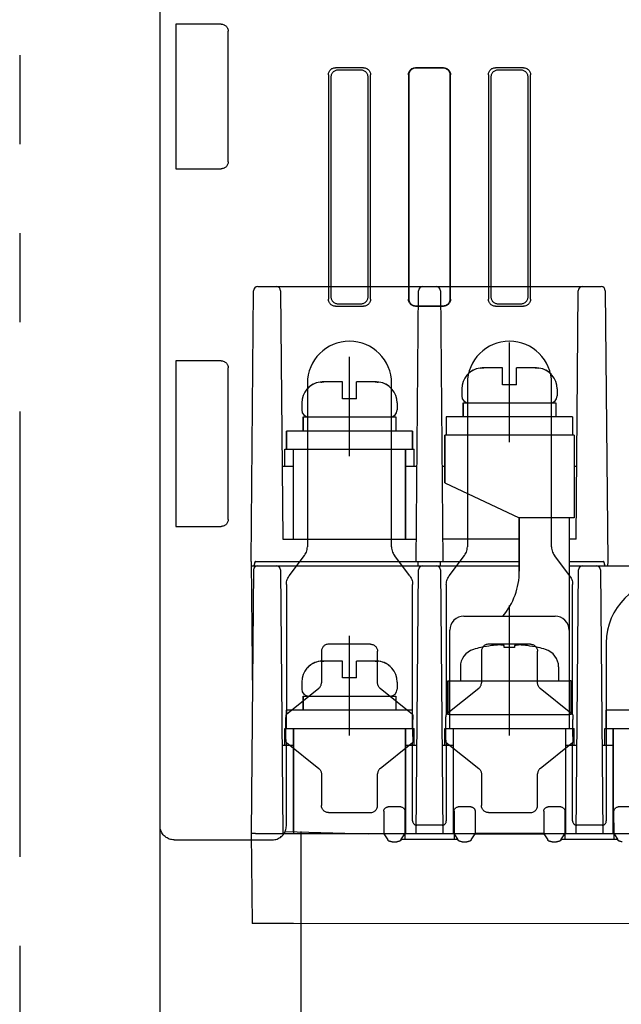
# Model space of a CAD drawing. Header units: millimetres. Extents: x 35 to 807, y -209 to 637.
# Tile 2 of 41: x 294 to 337, y -156 to -86. Entities that reach past the tile are written whole.
import ezdxf

# ---------------------------------------------------------------- set-up
doc = ezdxf.new("R2010")
doc.units = ezdxf.units.MM
doc.linetypes.add('PHANTOMX2', pattern=[127, 63.5, -12.7, 12.7, -12.7, 12.7, -12.7])
for name, color, linetype in [('10', 3, 'CONTINUOUS'), ('17', 6, 'CONTINUOUS'), ('18', 1, 'PHANTOMX2')]:
    doc.layers.add(name, color=color, linetype=linetype)

msp = doc.modelspace()

# ---------------------------------------------------------------- linework, layer by layer
at = {"layer": '10'}
for p, q in [((304.015, -168.583), (304.015, -60.926)), ((305.13, -86.321), (305.13, -96.632)), ((308.37, -86.321), (305.13, -86.321)), ((308.87, -96.133), (308.87, -86.82)), ((318.517, -89.426), (316.513, -89.426)), ((318.342, -89.601), (316.688, -89.601)), ((324.217, -89.426), (322.213, -89.426)), ((324.19, -89.453), (322.239, -89.453)), ((329.917, -89.426), (327.913, -89.426)), ((329.742, -89.601), (328.088, -89.601)), ((316.015, -89.925), (316.015, -105.928)), ((316.19, -90.1), (316.19, -105.753)), ((318.84, -105.753), (318.84, -90.1)), ((319.015, -105.928), (319.015, -89.925)), ((321.715, -89.925), (321.715, -105.928)), ((321.741, -89.951), (321.741, -105.902)), ((324.689, -105.902), (324.689, -89.951)), ((324.715, -105.928), (324.715, -89.925)), ((327.415, -89.925), (327.415, -105.928)), ((327.59, -90.1), (327.59, -105.753)), ((330.24, -105.753), (330.24, -90.1)), ((330.415, -105.928), (330.415, -89.925)), ((305.13, -96.632), (308.37, -96.632)), ((316.513, -106.426), (318.517, -106.426)), ((316.688, -106.251), (318.342, -106.251)), ((322.213, -106.426), (324.217, -106.426)), ((322.239, -106.4), (324.19, -106.4)), ((327.913, -106.426), (329.917, -106.426)), ((328.088, -106.251), (329.742, -106.251)), ((305.13, -110.321), (305.13, -122.132)), ((308.37, -110.321), (305.13, -110.321)), ((308.87, -121.633), (308.87, -110.82)), ((314.515, -111.926), (314.515, -123.593)), ((320.515, -123.593), (320.515, -111.926)), ((325.915, -111.926), (325.915, -123.593)), ((331.915, -123.593), (331.915, -111.926)), ((305.13, -122.132), (308.37, -122.132)), ((313.215, -125.66), (314.315, -124.193)), ((321.815, -125.66), (320.715, -124.193)), ((324.615, -125.66), (325.715, -124.193)), ((333.215, -125.66), (332.115, -124.193)), ((313.015, -126.26), (313.015, -135.526)), ((322.015, -135.526), (322.015, -126.26)), ((324.415, -126.26), (324.415, -135.526)), ((333.415, -135.526), (333.415, -126.26)), ((319.015, -130.526), (316.014, -130.526)), ((330.415, -130.526), (327.414, -130.526)), ((335.815, -130.426), (335.815, -143.126)), ((315.515, -131.026), (315.515, -133.286)), ((319.515, -133.286), (319.515, -131.026)), ((326.915, -131.026), (326.915, -133.286)), ((330.915, -133.286), (330.915, -131.026)), ((315.327, -133.676), (313.015, -135.526)), ((322.015, -135.526), (319.702, -133.676)), ((326.727, -133.676), (324.415, -135.526)), ((333.415, -135.526), (331.102, -133.676)), ((312.989, -137.158), (312.989, -135.946)), ((313.015, -135.526), (313.003, -135.55)), ((322.015, -135.526), (322.026, -135.55)), ((322.041, -137.107), (322.041, -135.895)), ((324.389, -137.158), (324.389, -135.946)), ((324.415, -135.526), (324.403, -135.55)), ((333.415, -135.526), (333.426, -135.55)), ((333.441, -137.107), (333.441, -135.895)), ((313.015, -137.526), (313.003, -137.503)), ((313.015, -143.475), (313.015, -137.526)), ((313.015, -137.526), (315.327, -139.377)), ((319.702, -139.377), (322.015, -137.526)), ((322.015, -137.526), (322.026, -137.503)), ((322.015, -143.126), (322.015, -137.526)), ((324.415, -137.526), (324.403, -137.503)), ((324.415, -137.526), (324.415, -143.126)), ((324.415, -137.526), (326.727, -139.377)), ((331.102, -139.377), (333.415, -137.526)), ((333.415, -137.526), (333.426, -137.503)), ((333.415, -143.126), (333.415, -137.526)), ((315.515, -139.766), (315.515, -142.027)), ((319.515, -142.027), (319.515, -139.766)), ((326.915, -139.766), (326.915, -142.027)), ((330.915, -142.027), (330.915, -139.766)), ((319.964, -142.425), (319.965, -144.055)), ((321.166, -142.125), (320.263, -142.125)), ((321.466, -142.425), (321.465, -144.055)), ((324.964, -142.425), (324.965, -144.055)), ((326.166, -142.125), (325.263, -142.125)), ((326.466, -142.425), (326.465, -144.055)), ((331.364, -142.425), (331.365, -144.055)), ((332.566, -142.125), (331.663, -142.125)), ((332.866, -142.425), (332.865, -144.055)), ((336.365, -144.055), (336.364, -142.425)), ((337.566, -142.125), (336.663, -142.125)), ((316.014, -142.526), (319.015, -142.526)), ((327.414, -142.526), (330.415, -142.526)), ((312.931, -143.873), (318.861, -144.05)), ((314.065, -160.626), (314.065, -143.871)), ((322.265, -144.026), (322.27, -143.423)), ((324.115, -143.426), (322.315, -143.426)), ((324.16, -143.423), (324.165, -144.026)), ((333.665, -144.026), (333.67, -143.423)), ((335.515, -143.426), (333.715, -143.426)), ((335.56, -143.423), (335.565, -144.026)), ((305.015, -144.474), (312.016, -144.474)), ((318.069, -144.026), (319.965, -144.026)), ((319.365, -144.026), (319.365, -144.055)), ((319.965, -144.055), (320.246, -144.477)), ((321.184, -144.477), (321.465, -144.055)), ((321.225, -144.414), (325.204, -144.414)), ((321.465, -144.055), (321.458, -144.414)), ((321.465, -144.026), (324.965, -144.026)), ((324.965, -144.055), (324.971, -144.414)), ((324.965, -144.055), (325.246, -144.477)), ((326.184, -144.477), (326.465, -144.055)), ((331.365, -144.026), (326.465, -144.026)), ((326.465, -144.055), (331.365, -144.055)), ((331.365, -144.055), (331.646, -144.477)), ((332.584, -144.477), (332.865, -144.055)), ((332.625, -144.414), (336.604, -144.414)), ((332.865, -144.055), (332.858, -144.414)), ((332.865, -144.026), (336.365, -144.026)), ((336.371, -144.414), (336.365, -144.055)), ((336.365, -144.055), (336.646, -144.477)), ((320.551, -144.609), (320.878, -144.609)), ((325.551, -144.609), (325.878, -144.609)), ((331.951, -144.609), (332.278, -144.609))]:
    msp.add_line(p, q, dxfattribs=at)
for points in [[(308.37, -86.321), (308.423, -86.324), (308.474, -86.332), (308.525, -86.345), (308.574, -86.364), (308.62, -86.388), (308.664, -86.416), (308.705, -86.449), (308.741, -86.486), (308.774, -86.527), (308.803, -86.57), (308.826, -86.617), (308.845, -86.666), (308.859, -86.716), (308.867, -86.768), (308.87, -86.82)], [(316.015, -89.925), (316.018, -89.872), (316.026, -89.821), (316.039, -89.77), (316.058, -89.721), (316.082, -89.675), (316.11, -89.631), (316.143, -89.591), (316.179, -89.554), (316.22, -89.521), (316.263, -89.493), (316.31, -89.47), (316.358, -89.451), (316.409, -89.437), (316.461, -89.429), (316.513, -89.426)], [(316.688, -89.601), (316.636, -89.604), (316.584, -89.612), (316.533, -89.626), (316.485, -89.645), (316.438, -89.668), (316.395, -89.696), (316.354, -89.729), (316.318, -89.766), (316.285, -89.806), (316.256, -89.85), (316.233, -89.896), (316.214, -89.945), (316.201, -89.996), (316.193, -90.047), (316.19, -90.1)], [(318.84, -90.1), (318.837, -90.047), (318.829, -89.996), (318.815, -89.945), (318.797, -89.896), (318.773, -89.85), (318.745, -89.806), (318.712, -89.766), (318.675, -89.729), (318.635, -89.696), (318.591, -89.668), (318.545, -89.645), (318.496, -89.626), (318.446, -89.612), (318.394, -89.604), (318.342, -89.601)], [(318.517, -89.426), (318.569, -89.429), (318.621, -89.437), (318.671, -89.451), (318.72, -89.47), (318.766, -89.493), (318.81, -89.521), (318.85, -89.554), (318.887, -89.591), (318.92, -89.631), (318.948, -89.675), (318.972, -89.721), (318.99, -89.77), (319.004, -89.821), (319.012, -89.872), (319.015, -89.925)], [(321.715, -89.925), (321.718, -89.872), (321.726, -89.821), (321.739, -89.77), (321.758, -89.721), (321.782, -89.675), (321.81, -89.631), (321.843, -89.591), (321.879, -89.554), (321.92, -89.521), (321.963, -89.493), (322.01, -89.47), (322.058, -89.451), (322.109, -89.437), (322.161, -89.429), (322.213, -89.426)], [(322.239, -89.453), (322.187, -89.455), (322.135, -89.464), (322.085, -89.477), (322.036, -89.496), (321.99, -89.519), (321.946, -89.548), (321.906, -89.58), (321.869, -89.617), (321.836, -89.658), (321.808, -89.701), (321.784, -89.748), (321.765, -89.796), (321.752, -89.847), (321.744, -89.898), (321.741, -89.951)], [(324.689, -89.951), (324.686, -89.898), (324.678, -89.847), (324.664, -89.796), (324.645, -89.748), (324.622, -89.701), (324.594, -89.658), (324.561, -89.617), (324.524, -89.58), (324.484, -89.548), (324.44, -89.519), (324.394, -89.496), (324.345, -89.477), (324.294, -89.464), (324.243, -89.455), (324.19, -89.453)], [(324.217, -89.426), (324.269, -89.429), (324.321, -89.437), (324.371, -89.451), (324.42, -89.47), (324.466, -89.493), (324.51, -89.521), (324.55, -89.554), (324.587, -89.591), (324.62, -89.631), (324.648, -89.675), (324.672, -89.721), (324.69, -89.77), (324.704, -89.821), (324.712, -89.872), (324.715, -89.925)], [(327.415, -89.925), (327.418, -89.872), (327.426, -89.821), (327.439, -89.77), (327.458, -89.721), (327.482, -89.675), (327.51, -89.631), (327.543, -89.591), (327.579, -89.554), (327.62, -89.521), (327.663, -89.493), (327.71, -89.47), (327.758, -89.451), (327.809, -89.437), (327.861, -89.429), (327.913, -89.426)], [(328.088, -89.601), (328.036, -89.604), (327.984, -89.612), (327.933, -89.626), (327.885, -89.645), (327.838, -89.668), (327.795, -89.696), (327.754, -89.729), (327.718, -89.766), (327.685, -89.806), (327.656, -89.85), (327.633, -89.896), (327.614, -89.945), (327.601, -89.996), (327.593, -90.047), (327.59, -90.1)], [(330.24, -90.1), (330.237, -90.047), (330.229, -89.996), (330.215, -89.945), (330.197, -89.896), (330.173, -89.85), (330.145, -89.806), (330.112, -89.766), (330.075, -89.729), (330.035, -89.696), (329.991, -89.668), (329.945, -89.645), (329.896, -89.626), (329.846, -89.612), (329.794, -89.604), (329.742, -89.601)], [(329.917, -89.426), (329.969, -89.429), (330.021, -89.437), (330.071, -89.451), (330.12, -89.47), (330.166, -89.493), (330.21, -89.521), (330.25, -89.554), (330.287, -89.591), (330.32, -89.631), (330.348, -89.675), (330.372, -89.721), (330.39, -89.77), (330.404, -89.821), (330.412, -89.872), (330.415, -89.925)], [(308.87, -96.133), (308.867, -96.185), (308.859, -96.237), (308.845, -96.287), (308.826, -96.336), (308.803, -96.383), (308.774, -96.426), (308.741, -96.467), (308.705, -96.504), (308.664, -96.537), (308.62, -96.565), (308.574, -96.589), (308.525, -96.608), (308.474, -96.621), (308.423, -96.629), (308.37, -96.632)], [(316.513, -106.426), (316.461, -106.424), (316.409, -106.416), (316.358, -106.402), (316.31, -106.383), (316.263, -106.36), (316.22, -106.331), (316.179, -106.299), (316.143, -106.262), (316.11, -106.222), (316.082, -106.178), (316.058, -106.131), (316.039, -106.083), (316.026, -106.032), (316.018, -105.981), (316.015, -105.928)], [(316.19, -105.753), (316.193, -105.806), (316.201, -105.857), (316.214, -105.908), (316.233, -105.956), (316.256, -106.003), (316.285, -106.047), (316.318, -106.087), (316.354, -106.124), (316.395, -106.156), (316.438, -106.185), (316.485, -106.208), (316.533, -106.227), (316.584, -106.241), (316.636, -106.249), (316.688, -106.251)], [(318.342, -106.251), (318.394, -106.249), (318.446, -106.241), (318.496, -106.227), (318.545, -106.208), (318.591, -106.185), (318.635, -106.156), (318.675, -106.124), (318.712, -106.087), (318.745, -106.047), (318.773, -106.003), (318.797, -105.956), (318.815, -105.908), (318.829, -105.857), (318.837, -105.806), (318.84, -105.753)], [(319.015, -105.928), (319.012, -105.981), (319.004, -106.032), (318.99, -106.083), (318.972, -106.131), (318.948, -106.178), (318.92, -106.222), (318.887, -106.262), (318.85, -106.299), (318.81, -106.331), (318.766, -106.36), (318.72, -106.383), (318.671, -106.402), (318.621, -106.416), (318.569, -106.424), (318.517, -106.426)], [(322.213, -106.426), (322.161, -106.424), (322.109, -106.416), (322.058, -106.402), (322.01, -106.383), (321.963, -106.36), (321.92, -106.331), (321.879, -106.299), (321.843, -106.262), (321.81, -106.222), (321.782, -106.178), (321.758, -106.131), (321.739, -106.083), (321.726, -106.032), (321.718, -105.981), (321.715, -105.928)], [(321.741, -105.902), (321.744, -105.954), (321.752, -106.006), (321.765, -106.057), (321.784, -106.105), (321.808, -106.152), (321.836, -106.195), (321.869, -106.236), (321.906, -106.272), (321.946, -106.305), (321.99, -106.333), (322.036, -106.357), (322.085, -106.376), (322.135, -106.389), (322.187, -106.397), (322.239, -106.4)], [(324.19, -106.4), (324.243, -106.397), (324.294, -106.389), (324.345, -106.376), (324.394, -106.357), (324.44, -106.333), (324.484, -106.305), (324.524, -106.272), (324.561, -106.236), (324.594, -106.195), (324.622, -106.152), (324.645, -106.105), (324.664, -106.057), (324.678, -106.006), (324.686, -105.954), (324.689, -105.902)], [(324.715, -105.928), (324.712, -105.981), (324.704, -106.032), (324.69, -106.083), (324.672, -106.131), (324.648, -106.178), (324.62, -106.222), (324.587, -106.262), (324.55, -106.299), (324.51, -106.331), (324.466, -106.36), (324.42, -106.383), (324.371, -106.402), (324.321, -106.416), (324.269, -106.424), (324.217, -106.426)], [(327.913, -106.426), (327.861, -106.424), (327.809, -106.416), (327.758, -106.402), (327.71, -106.383), (327.663, -106.36), (327.62, -106.331), (327.579, -106.299), (327.543, -106.262), (327.51, -106.222), (327.482, -106.178), (327.458, -106.131), (327.439, -106.083), (327.426, -106.032), (327.418, -105.981), (327.415, -105.928)], [(327.59, -105.753), (327.593, -105.806), (327.601, -105.857), (327.614, -105.908), (327.633, -105.956), (327.656, -106.003), (327.685, -106.047), (327.718, -106.087), (327.754, -106.124), (327.795, -106.156), (327.838, -106.185), (327.885, -106.208), (327.933, -106.227), (327.984, -106.241), (328.036, -106.249), (328.088, -106.251)], [(329.742, -106.251), (329.794, -106.249), (329.846, -106.241), (329.896, -106.227), (329.945, -106.208), (329.991, -106.185), (330.035, -106.156), (330.075, -106.124), (330.112, -106.087), (330.145, -106.047), (330.173, -106.003), (330.197, -105.956), (330.215, -105.908), (330.229, -105.857), (330.237, -105.806), (330.24, -105.753)], [(330.415, -105.928), (330.412, -105.981), (330.404, -106.032), (330.39, -106.083), (330.372, -106.131), (330.348, -106.178), (330.32, -106.222), (330.287, -106.262), (330.25, -106.299), (330.21, -106.331), (330.166, -106.36), (330.12, -106.383), (330.071, -106.402), (330.021, -106.416), (329.969, -106.424), (329.917, -106.426)], [(308.37, -110.321), (308.423, -110.324), (308.474, -110.332), (308.525, -110.345), (308.574, -110.364), (308.62, -110.388), (308.664, -110.416), (308.705, -110.449), (308.741, -110.486), (308.774, -110.527), (308.803, -110.57), (308.826, -110.617), (308.845, -110.666), (308.859, -110.716), (308.867, -110.768), (308.87, -110.82)], [(308.87, -121.633), (308.867, -121.685), (308.859, -121.737), (308.845, -121.787), (308.826, -121.836), (308.803, -121.883), (308.774, -121.926), (308.741, -121.967), (308.705, -122.004), (308.664, -122.037), (308.62, -122.065), (308.574, -122.089), (308.525, -122.108), (308.474, -122.121), (308.423, -122.129), (308.37, -122.132)], [(314.315, -124.193), (314.367, -124.117), (314.411, -124.037), (314.448, -123.953), (314.477, -123.865), (314.498, -123.776), (314.511, -123.685), (314.515, -123.594)], [(320.515, -123.594), (320.519, -123.685), (320.532, -123.776), (320.553, -123.865), (320.582, -123.953), (320.619, -124.037), (320.663, -124.117), (320.715, -124.193)], [(325.715, -124.193), (325.767, -124.117), (325.811, -124.037), (325.848, -123.953), (325.877, -123.865), (325.898, -123.776), (325.911, -123.685), (325.915, -123.594)], [(331.915, -123.594), (331.919, -123.685), (331.932, -123.776), (331.953, -123.865), (331.982, -123.953), (332.019, -124.037), (332.063, -124.117), (332.115, -124.193)], [(313.015, -126.259), (313.019, -126.168), (313.032, -126.077), (313.053, -125.988), (313.082, -125.9), (313.119, -125.816), (313.163, -125.736), (313.215, -125.66)], [(321.815, -125.66), (321.867, -125.736), (321.911, -125.816), (321.948, -125.9), (321.977, -125.988), (321.998, -126.077), (322.011, -126.168), (322.015, -126.259)], [(324.415, -126.259), (324.419, -126.168), (324.432, -126.077), (324.453, -125.988), (324.482, -125.9), (324.519, -125.816), (324.563, -125.736), (324.615, -125.66)], [(333.215, -125.66), (333.267, -125.736), (333.311, -125.816), (333.348, -125.9), (333.377, -125.988), (333.398, -126.077), (333.411, -126.168), (333.415, -126.259)], [(316.014, -130.526), (315.962, -130.529), (315.911, -130.537), (315.86, -130.551), (315.811, -130.57), (315.765, -130.593), (315.721, -130.622), (315.68, -130.655), (315.643, -130.692), (315.61, -130.732), (315.582, -130.776), (315.558, -130.823), (315.539, -130.872), (315.526, -130.922), (315.518, -130.974), (315.515, -131.026)], [(319.015, -130.526), (319.067, -130.529), (319.119, -130.537), (319.169, -130.551), (319.218, -130.57), (319.265, -130.593), (319.309, -130.622), (319.349, -130.655), (319.386, -130.692), (319.419, -130.732), (319.448, -130.776), (319.472, -130.823), (319.49, -130.872), (319.504, -130.922), (319.512, -130.974), (319.515, -131.026)], [(327.414, -130.526), (327.362, -130.529), (327.311, -130.537), (327.26, -130.551), (327.211, -130.57), (327.165, -130.593), (327.121, -130.622), (327.08, -130.655), (327.043, -130.692), (327.01, -130.732), (326.982, -130.776), (326.958, -130.823), (326.939, -130.872), (326.926, -130.922), (326.918, -130.974), (326.915, -131.026)], [(330.415, -130.526), (330.467, -130.529), (330.519, -130.537), (330.569, -130.551), (330.618, -130.57), (330.665, -130.593), (330.709, -130.622), (330.749, -130.655), (330.786, -130.692), (330.819, -130.732), (330.848, -130.776), (330.872, -130.823), (330.89, -130.872), (330.904, -130.922), (330.912, -130.974), (330.915, -131.026)], [(315.327, -133.677), (315.364, -133.644), (315.398, -133.607), (315.428, -133.567), (315.454, -133.525), (315.476, -133.48), (315.493, -133.433), (315.505, -133.385), (315.512, -133.336), (315.515, -133.286)], [(319.702, -133.676), (319.665, -133.644), (319.631, -133.607), (319.601, -133.567), (319.575, -133.525), (319.554, -133.48), (319.537, -133.433), (319.525, -133.385), (319.517, -133.336), (319.515, -133.286)], [(326.727, -133.677), (326.764, -133.644), (326.798, -133.607), (326.828, -133.567), (326.854, -133.525), (326.876, -133.48), (326.893, -133.433), (326.905, -133.385), (326.912, -133.336), (326.915, -133.286)], [(331.102, -133.676), (331.065, -133.644), (331.031, -133.607), (331.001, -133.567), (330.975, -133.525), (330.954, -133.48), (330.937, -133.433), (330.925, -133.385), (330.917, -133.336), (330.915, -133.286)], [(312.989, -135.946), (312.989, -135.895), (312.989, -135.845), (312.99, -135.797), (312.991, -135.752), (312.992, -135.711), (312.993, -135.674), (312.994, -135.643), (312.996, -135.616), (312.997, -135.594), (312.999, -135.577), (313, -135.564), (313.002, -135.555), (313.003, -135.55)], [(322.026, -135.55), (322.028, -135.555), (322.029, -135.564), (322.031, -135.577), (322.032, -135.594), (322.034, -135.616), (322.035, -135.643), (322.037, -135.674), (322.038, -135.711), (322.039, -135.752), (322.04, -135.797), (322.04, -135.845), (322.041, -135.895)], [(324.389, -135.946), (324.389, -135.895), (324.389, -135.845), (324.39, -135.797), (324.391, -135.752), (324.392, -135.711), (324.393, -135.674), (324.394, -135.643), (324.396, -135.616), (324.397, -135.594), (324.399, -135.577), (324.4, -135.564), (324.402, -135.555), (324.403, -135.55)], [(333.426, -135.55), (333.428, -135.555), (333.429, -135.564), (333.431, -135.577), (333.432, -135.594), (333.434, -135.616), (333.435, -135.643), (333.437, -135.674), (333.438, -135.711), (333.439, -135.752), (333.44, -135.797), (333.44, -135.845), (333.441, -135.895)], [(313.003, -137.503), (313.002, -137.498), (313, -137.489), (312.999, -137.476), (312.997, -137.458), (312.996, -137.437), (312.994, -137.41), (312.993, -137.378), (312.992, -137.342), (312.991, -137.301), (312.99, -137.256), (312.989, -137.208), (312.989, -137.158)], [(322.041, -137.107), (322.041, -137.158), (322.04, -137.208), (322.04, -137.256), (322.039, -137.301), (322.038, -137.342), (322.037, -137.378), (322.035, -137.41), (322.034, -137.437), (322.032, -137.458), (322.031, -137.476), (322.029, -137.489), (322.028, -137.498), (322.026, -137.503)], [(324.403, -137.503), (324.402, -137.498), (324.4, -137.489), (324.399, -137.476), (324.397, -137.458), (324.396, -137.437), (324.394, -137.41), (324.393, -137.378), (324.392, -137.342), (324.391, -137.301), (324.39, -137.256), (324.389, -137.208), (324.389, -137.158)], [(333.441, -137.107), (333.441, -137.158), (333.44, -137.208), (333.44, -137.256), (333.439, -137.301), (333.438, -137.342), (333.437, -137.378), (333.435, -137.41), (333.434, -137.437), (333.432, -137.458), (333.431, -137.476), (333.429, -137.489), (333.428, -137.498), (333.426, -137.503)], [(315.327, -139.377), (315.364, -139.409), (315.398, -139.446), (315.428, -139.485), (315.454, -139.528), (315.476, -139.573), (315.493, -139.62), (315.505, -139.668), (315.512, -139.717), (315.515, -139.766)], [(319.702, -139.376), (319.665, -139.409), (319.631, -139.446), (319.601, -139.485), (319.575, -139.528), (319.554, -139.573), (319.537, -139.62), (319.525, -139.668), (319.517, -139.717), (319.515, -139.767)], [(326.727, -139.377), (326.764, -139.409), (326.798, -139.446), (326.828, -139.485), (326.854, -139.528), (326.876, -139.573), (326.893, -139.62), (326.905, -139.668), (326.912, -139.717), (326.915, -139.766)], [(331.102, -139.376), (331.065, -139.409), (331.031, -139.446), (331.001, -139.485), (330.975, -139.528), (330.954, -139.573), (330.937, -139.62), (330.925, -139.668), (330.917, -139.717), (330.915, -139.767)], [(316.015, -142.526), (315.962, -142.524), (315.911, -142.516), (315.86, -142.502), (315.811, -142.483), (315.765, -142.46), (315.721, -142.431), (315.68, -142.398), (315.643, -142.361), (315.61, -142.32), (315.582, -142.277), (315.558, -142.23), (315.539, -142.181), (315.526, -142.13), (315.518, -142.079), (315.515, -142.027)], [(319.015, -142.526), (319.067, -142.524), (319.119, -142.516), (319.169, -142.502), (319.218, -142.483), (319.265, -142.46), (319.309, -142.431), (319.349, -142.398), (319.386, -142.361), (319.419, -142.32), (319.448, -142.277), (319.472, -142.23), (319.49, -142.181), (319.504, -142.13), (319.512, -142.079), (319.515, -142.027)], [(319.964, -142.425), (319.966, -142.389), (319.972, -142.353), (319.983, -142.319), (319.998, -142.286), (320.017, -142.255), (320.039, -142.226), (320.065, -142.201), (320.093, -142.178), (320.124, -142.16), (320.157, -142.145), (320.192, -142.134), (320.227, -142.127), (320.263, -142.125)], [(321.166, -142.125), (321.202, -142.127), (321.238, -142.134), (321.272, -142.145), (321.305, -142.16), (321.336, -142.178), (321.365, -142.201), (321.39, -142.226), (321.413, -142.255), (321.431, -142.286), (321.446, -142.319), (321.457, -142.353), (321.464, -142.389), (321.466, -142.425)], [(324.964, -142.425), (324.966, -142.389), (324.972, -142.353), (324.983, -142.319), (324.998, -142.286), (325.017, -142.255), (325.039, -142.226), (325.065, -142.201), (325.093, -142.178), (325.124, -142.16), (325.157, -142.145), (325.192, -142.134), (325.227, -142.127), (325.263, -142.125)], [(326.166, -142.125), (326.202, -142.127), (326.238, -142.134), (326.272, -142.145), (326.305, -142.16), (326.336, -142.178), (326.365, -142.201), (326.39, -142.226), (326.413, -142.255), (326.431, -142.286), (326.446, -142.319), (326.457, -142.353), (326.464, -142.389), (326.466, -142.425)], [(327.415, -142.526), (327.362, -142.524), (327.311, -142.516), (327.26, -142.502), (327.211, -142.483), (327.165, -142.46), (327.121, -142.431), (327.08, -142.398), (327.043, -142.361), (327.01, -142.32), (326.982, -142.277), (326.958, -142.23), (326.939, -142.181), (326.926, -142.13), (326.918, -142.079), (326.915, -142.027)], [(330.415, -142.526), (330.467, -142.524), (330.519, -142.516), (330.569, -142.502), (330.618, -142.483), (330.665, -142.46), (330.709, -142.431), (330.749, -142.398), (330.786, -142.361), (330.819, -142.32), (330.848, -142.277), (330.872, -142.23), (330.89, -142.181), (330.904, -142.13), (330.912, -142.079), (330.915, -142.027)], [(331.364, -142.425), (331.366, -142.389), (331.372, -142.353), (331.383, -142.319), (331.398, -142.286), (331.417, -142.255), (331.439, -142.226), (331.465, -142.201), (331.493, -142.178), (331.524, -142.16), (331.557, -142.145), (331.592, -142.134), (331.627, -142.127), (331.663, -142.125)], [(332.566, -142.125), (332.602, -142.127), (332.638, -142.134), (332.672, -142.145), (332.705, -142.16), (332.736, -142.178), (332.765, -142.201), (332.79, -142.226), (332.813, -142.255), (332.831, -142.286), (332.846, -142.319), (332.857, -142.353), (332.864, -142.389), (332.866, -142.425)], [(336.364, -142.425), (336.366, -142.389), (336.372, -142.353), (336.383, -142.319), (336.398, -142.286), (336.417, -142.255), (336.439, -142.226), (336.465, -142.201), (336.493, -142.178), (336.524, -142.16), (336.557, -142.145), (336.592, -142.134), (336.627, -142.127), (336.663, -142.125)], [(322.015, -143.127), (322.017, -143.163), (322.023, -143.198), (322.034, -143.233), (322.049, -143.266), (322.068, -143.297), (322.09, -143.325), (322.116, -143.351), (322.144, -143.373), (322.175, -143.392), (322.208, -143.407), (322.243, -143.418), (322.279, -143.424), (322.314, -143.426)], [(324.115, -143.426), (324.151, -143.424), (324.187, -143.418), (324.221, -143.407), (324.254, -143.392), (324.285, -143.373), (324.314, -143.351), (324.339, -143.325), (324.362, -143.297), (324.38, -143.266), (324.395, -143.233), (324.406, -143.198), (324.413, -143.163), (324.415, -143.127)], [(333.415, -143.127), (333.417, -143.163), (333.423, -143.198), (333.434, -143.233), (333.449, -143.266), (333.468, -143.297), (333.49, -143.325), (333.516, -143.351), (333.544, -143.373), (333.575, -143.392), (333.608, -143.407), (333.643, -143.418), (333.679, -143.424), (333.714, -143.426)], [(335.515, -143.426), (335.551, -143.424), (335.587, -143.418), (335.621, -143.407), (335.654, -143.392), (335.685, -143.373), (335.714, -143.351), (335.739, -143.325), (335.762, -143.297), (335.78, -143.266), (335.795, -143.233), (335.806, -143.198), (335.813, -143.163), (335.815, -143.127)], [(305.015, -144.474), (304.928, -144.47), (304.841, -144.459), (304.756, -144.44), (304.673, -144.414), (304.592, -144.38), (304.515, -144.34), (304.441, -144.293), (304.372, -144.24), (304.308, -144.181), (304.249, -144.117), (304.196, -144.047), (304.149, -143.974), (304.109, -143.896), (304.075, -143.815), (304.049, -143.732), (304.03, -143.647), (304.019, -143.56), (304.015, -143.473)], [(312.016, -144.474), (312.103, -144.47), (312.189, -144.459), (312.274, -144.44), (312.357, -144.414), (312.438, -144.381), (312.515, -144.34), (312.588, -144.294), (312.657, -144.241), (312.722, -144.182), (312.781, -144.118), (312.834, -144.049), (312.88, -143.975), (312.921, -143.898), (312.954, -143.817), (312.98, -143.734), (312.999, -143.649), (313.011, -143.563), (313.015, -143.475)], [(319.965, -144.055), (319.194, -144.055), (319.108, -144.054), (319.024, -144.053), (318.941, -144.052), (318.861, -144.05)], [(320.252, -144.498), (320.249, -144.484), (320.246, -144.477)], [(320.551, -144.609), (320.521, -144.608), (320.491, -144.606), (320.46, -144.601), (320.431, -144.595), (320.402, -144.588), (320.374, -144.578), (320.348, -144.568), (320.324, -144.557), (320.303, -144.546), (320.286, -144.535), (320.272, -144.524), (320.261, -144.514), (320.254, -144.505), (320.252, -144.498)], [(321.178, -144.498), (321.175, -144.505), (321.168, -144.514), (321.158, -144.524), (321.144, -144.535), (321.126, -144.546), (321.105, -144.557), (321.082, -144.568), (321.056, -144.578), (321.028, -144.588), (320.999, -144.595), (320.969, -144.601), (320.939, -144.606), (320.909, -144.608), (320.878, -144.609)], [(321.184, -144.477), (321.181, -144.484), (321.178, -144.498)], [(325.252, -144.498), (325.249, -144.484), (325.246, -144.477)], [(325.551, -144.609), (325.521, -144.608), (325.491, -144.606), (325.46, -144.601), (325.431, -144.595), (325.402, -144.588), (325.374, -144.578), (325.348, -144.568), (325.324, -144.557), (325.303, -144.546), (325.286, -144.535), (325.272, -144.524), (325.261, -144.514), (325.254, -144.505), (325.252, -144.498)], [(326.178, -144.498), (326.175, -144.505), (326.168, -144.514), (326.158, -144.524), (326.144, -144.535), (326.126, -144.546), (326.105, -144.557), (326.082, -144.568), (326.056, -144.578), (326.028, -144.588), (325.999, -144.595), (325.969, -144.601), (325.939, -144.606), (325.909, -144.608), (325.878, -144.609)], [(326.184, -144.477), (326.181, -144.484), (326.178, -144.498)], [(331.652, -144.498), (331.649, -144.484), (331.646, -144.477)], [(331.951, -144.609), (331.921, -144.608), (331.891, -144.606), (331.86, -144.601), (331.831, -144.595), (331.802, -144.588), (331.774, -144.578), (331.748, -144.568), (331.724, -144.557), (331.703, -144.546), (331.686, -144.535), (331.672, -144.524), (331.661, -144.514), (331.654, -144.505), (331.652, -144.498)], [(332.578, -144.498), (332.575, -144.505), (332.568, -144.514), (332.558, -144.524), (332.544, -144.535), (332.526, -144.546), (332.505, -144.557), (332.482, -144.568), (332.456, -144.578), (332.428, -144.588), (332.399, -144.595), (332.369, -144.601), (332.339, -144.606), (332.309, -144.608), (332.278, -144.609)], [(332.584, -144.477), (332.581, -144.484), (332.578, -144.498)], [(336.652, -144.498), (336.649, -144.484), (336.646, -144.477)], [(336.951, -144.609), (336.921, -144.608), (336.891, -144.606), (336.86, -144.601), (336.831, -144.595), (336.802, -144.588), (336.774, -144.578), (336.748, -144.568), (336.724, -144.557), (336.703, -144.546), (336.686, -144.535), (336.672, -144.524), (336.661, -144.514), (336.654, -144.505), (336.652, -144.498)]]:
    msp.add_lwpolyline(points, dxfattribs=at)
for centre, radius in [((317.515, -111.926), 3), ((328.915, -111.926), 3), ((340.315, -130.426), 4.5)]:
    msp.add_arc(centre, radius, 0, 180, dxfattribs=at)
at = {"layer": '17'}
for p, q in [((310.983, -105.026), (335.446, -105.026)), ((310.983, -105.026), (335.446, -105.026)), ((310.515, -124.626), (310.683, -105.324)), ((310.515, -124.626), (310.683, -105.324)), ((312.61, -105.324), (312.765, -123.026)), ((312.61, -105.324), (312.765, -123.026)), ((322.265, -124.626), (322.433, -105.324)), ((322.265, -124.626), (322.433, -105.324)), ((323.996, -105.324), (324.165, -124.626)), ((323.996, -105.324), (324.165, -124.626)), ((333.665, -123.026), (333.819, -105.324)), ((333.665, -123.026), (333.819, -105.324)), ((335.746, -105.324), (335.915, -124.626)), ((335.746, -105.324), (335.915, -124.626)), ((328.915, -116.126), (328.915, -109.026)), ((317.515, -117.126), (317.515, -110.026)), ((326.879, -110.839), (326.819, -110.839)), ((326.879, -110.839), (326.819, -110.839)), ((326.879, -110.839), (326.819, -110.839)), ((328.415, -110.826), (327.082, -110.826)), ((328.415, -110.826), (327.082, -110.826)), ((328.415, -110.826), (327.082, -110.826)), ((328.415, -112.026), (328.415, -110.826)), ((328.415, -112.026), (328.415, -110.826)), ((328.415, -112.026), (328.415, -110.826)), ((329.415, -112.026), (329.415, -110.826)), ((330.748, -110.826), (329.415, -110.826)), ((329.415, -112.026), (329.415, -110.826)), ((330.748, -110.826), (329.415, -110.826)), ((329.415, -112.026), (329.415, -110.826)), ((330.748, -110.826), (329.415, -110.826)), ((331.011, -110.839), (330.95, -110.839)), ((331.011, -110.839), (330.95, -110.839)), ((331.011, -110.839), (330.95, -110.839)), ((315.479, -111.839), (315.419, -111.839)), ((315.479, -111.839), (315.419, -111.839)), ((315.479, -111.839), (315.419, -111.839)), ((317.015, -111.826), (315.682, -111.826)), ((317.015, -111.826), (315.682, -111.826)), ((317.015, -111.826), (315.682, -111.826)), ((317.015, -113.026), (317.015, -111.826)), ((317.015, -113.026), (317.015, -111.826)), ((317.015, -113.026), (317.015, -111.826)), ((318.015, -113.026), (318.015, -111.826)), ((319.348, -111.826), (318.015, -111.826)), ((318.015, -113.026), (318.015, -111.826)), ((319.348, -111.826), (318.015, -111.826)), ((318.015, -113.026), (318.015, -111.826)), ((319.348, -111.826), (318.015, -111.826)), ((319.611, -111.839), (319.55, -111.839)), ((319.611, -111.839), (319.55, -111.839)), ((319.611, -111.839), (319.55, -111.839)), ((329.415, -112.026), (328.415, -112.026)), ((329.415, -112.026), (328.415, -112.026)), ((329.415, -112.026), (328.415, -112.026)), ((325.515, -112.326), (325.515, -112.826)), ((325.515, -112.326), (325.515, -112.826)), ((332.315, -112.326), (332.315, -112.826)), ((332.315, -112.326), (332.315, -112.826)), ((314.115, -113.326), (314.115, -113.826)), ((314.115, -113.326), (314.115, -113.826)), ((318.015, -113.026), (317.015, -113.026)), ((318.015, -113.026), (317.015, -113.026)), ((318.015, -113.026), (317.015, -113.026)), ((320.915, -113.326), (320.915, -113.826)), ((320.915, -113.326), (320.915, -113.826)), ((325.615, -114.326), (325.615, -113.326)), ((325.615, -113.326), (332.215, -113.326)), ((325.615, -113.326), (325.615, -114.326)), ((325.615, -113.326), (332.215, -113.326)), ((325.915, -113.326), (331.915, -113.326)), ((332.215, -113.326), (332.215, -114.326)), ((332.215, -113.326), (332.215, -114.326)), ((314.215, -115.326), (314.215, -114.326)), ((314.215, -114.326), (320.815, -114.326)), ((314.215, -114.326), (314.215, -115.326)), ((314.215, -114.326), (320.815, -114.326)), ((314.515, -114.326), (320.515, -114.326)), ((320.815, -114.326), (320.815, -115.326)), ((320.815, -114.326), (320.815, -115.326)), ((324.415, -114.326), (324.415, -115.626)), ((333.415, -114.326), (324.415, -114.326)), ((324.415, -114.345), (324.415, -115.626)), ((333.415, -114.326), (333.415, -115.626)), ((333.415, -114.345), (333.415, -115.626)), ((313.015, -116.626), (313.015, -115.326)), ((322.015, -115.326), (313.015, -115.326)), ((313.015, -115.345), (313.015, -116.626)), ((322.015, -116.626), (322.015, -115.326)), ((322.015, -115.345), (322.015, -116.626)), ((324.315, -115.626), (324.315, -119.026)), ((333.515, -115.626), (324.315, -115.626)), ((324.315, -119.026), (324.315, -115.626)), ((333.515, -115.626), (324.315, -115.626)), ((333.515, -115.626), (333.515, -121.526)), ((312.915, -117.826), (312.915, -116.626)), ((312.915, -116.626), (322.115, -116.626)), ((312.915, -117.826), (312.915, -116.626)), ((312.915, -116.626), (322.115, -116.626)), ((313.515, -123.026), (313.515, -116.626)), ((313.515, -123.026), (313.515, -116.626)), ((321.515, -116.626), (321.515, -123.026)), ((321.515, -123.026), (321.515, -116.626)), ((322.115, -117.826), (322.115, -116.626)), ((322.115, -117.826), (322.115, -116.626)), ((312.719, -117.826), (313.515, -117.826)), ((312.719, -117.826), (313.515, -117.826)), ((321.515, -117.826), (322.324, -117.826)), ((321.515, -117.826), (322.324, -117.826)), ((324.105, -117.826), (324.315, -117.826)), ((324.215, -117.826), (324.315, -117.826)), ((333.515, -117.826), (333.615, -117.826)), ((333.515, -117.826), (333.71, -117.826)), ((324.315, -119.026), (329.615, -121.526)), ((325.915, -119.781), (329.615, -121.526)), ((329.615, -125.315), (329.615, -121.526)), ((331.915, -121.526), (329.615, -121.526)), ((329.615, -121.526), (329.615, -125.315)), ((333.515, -121.526), (329.615, -121.526)), ((333.515, -121.526), (329.615, -121.526)), ((333.165, -121.526), (333.165, -136.526)), ((312.765, -123.026), (322.279, -123.026)), ((329.615, -123.026), (324.151, -123.026)), ((329.615, -123.026), (324.151, -123.026)), ((329.615, -123.026), (325.905, -123.026)), ((333.665, -123.026), (333.165, -123.026)), ((310.515, -124.626), (310.599, -134.326)), ((310.515, -124.626), (310.599, -134.326)), ((310.517, -124.926), (329.615, -124.926)), ((310.517, -124.926), (329.615, -124.926)), ((310.815, -124.626), (329.615, -124.626)), ((310.815, -124.626), (329.615, -124.626)), ((313.465, -124.626), (321.565, -124.626)), ((322.417, -124.926), (322.417, -124.626)), ((322.417, -124.926), (322.417, -124.626)), ((324.012, -124.926), (324.012, -124.626)), ((324.012, -124.926), (324.012, -124.626)), ((333.165, -124.626), (335.615, -124.626)), ((333.165, -124.626), (335.615, -124.626)), ((333.165, -124.926), (403.851, -124.926)), ((333.165, -124.926), (403.851, -124.926)), ((335.915, -124.626), (335.912, -124.926)), ((335.915, -124.626), (335.912, -124.926)), ((310.679, -125.224), (310.515, -144.026)), ((310.679, -125.224), (310.515, -144.026)), ((312.601, -125.224), (312.765, -144.026)), ((312.601, -125.224), (312.765, -144.026)), ((322.265, -144.026), (322.429, -125.224)), ((322.265, -144.026), (322.429, -125.224)), ((324.001, -125.224), (324.165, -144.026)), ((324.001, -125.224), (324.165, -144.026)), ((333.665, -144.026), (333.829, -125.224)), ((333.665, -144.026), (333.829, -125.224)), ((335.401, -125.224), (335.565, -144.026)), ((335.401, -125.224), (335.565, -144.026)), ((328.915, -137.026), (328.915, -127.763)), ((325.665, -128.526), (332.165, -128.526)), ((324.665, -136.526), (324.665, -129.526)), ((317.515, -137.026), (317.515, -129.926)), ((326.898, -130.763), (326.865, -130.763)), ((328.545, -130.763), (328.545, -130.625)), ((329.285, -130.763), (328.545, -130.763)), ((329.285, -130.625), (329.285, -130.763)), ((330.965, -130.763), (330.931, -130.763)), ((315.479, -131.739), (315.419, -131.739)), ((315.479, -131.739), (315.419, -131.739)), ((315.479, -131.739), (315.419, -131.739)), ((317.015, -131.726), (315.682, -131.726)), ((317.015, -131.726), (315.682, -131.726)), ((317.015, -131.726), (315.682, -131.726)), ((317.015, -132.926), (317.015, -131.726)), ((317.015, -132.926), (317.015, -131.726)), ((317.015, -132.926), (317.015, -131.726)), ((318.015, -132.926), (318.015, -131.726)), ((319.348, -131.726), (318.015, -131.726)), ((318.015, -132.926), (318.015, -131.726)), ((319.348, -131.726), (318.015, -131.726)), ((318.015, -132.926), (318.015, -131.726)), ((319.348, -131.726), (318.015, -131.726)), ((319.611, -131.739), (319.55, -131.739)), ((319.611, -131.739), (319.55, -131.739)), ((319.611, -131.739), (319.55, -131.739)), ((325.415, -132.147), (325.415, -133.126)), ((332.415, -132.147), (332.415, -133.126)), ((314.115, -133.226), (314.115, -133.726)), ((314.115, -133.226), (314.115, -133.726)), ((318.015, -132.926), (317.015, -132.926)), ((318.015, -132.926), (317.015, -132.926)), ((318.015, -132.926), (317.015, -132.926)), ((320.915, -133.226), (320.915, -133.726)), ((320.915, -133.226), (320.915, -133.726)), ((324.515, -135.526), (324.515, -133.126)), ((324.515, -133.126), (324.665, -133.126)), ((324.515, -133.126), (324.515, -135.526)), ((324.515, -133.126), (324.665, -133.126)), ((324.515, -133.126), (324.515, -135.526)), ((324.515, -133.126), (324.665, -133.126)), ((324.665, -133.126), (333.165, -133.126)), ((333.315, -133.126), (333.165, -133.126)), ((333.315, -133.126), (333.165, -133.126)), ((333.315, -133.126), (333.165, -133.126)), ((333.315, -135.526), (333.315, -133.126)), ((333.315, -133.126), (333.315, -135.526)), ((333.315, -133.126), (333.315, -135.526)), ((314.215, -135.226), (314.215, -134.226)), ((314.215, -134.226), (320.815, -134.226)), ((314.215, -134.226), (314.215, -135.226)), ((314.215, -134.226), (320.815, -134.226)), ((314.515, -134.226), (320.515, -134.226)), ((320.815, -134.226), (320.815, -135.226)), ((320.815, -134.226), (320.815, -135.226)), ((313.015, -136.526), (313.015, -135.226)), ((322.015, -135.226), (313.015, -135.226)), ((322.015, -136.526), (322.015, -135.226)), ((335.815, -136.526), (335.815, -135.226)), ((344.815, -135.226), (335.815, -135.226)), ((324.665, -135.526), (324.515, -135.526)), ((324.665, -135.526), (324.515, -135.526)), ((324.665, -135.526), (324.515, -135.526)), ((324.665, -135.526), (333.165, -135.526)), ((333.315, -135.526), (333.165, -135.526)), ((333.315, -135.526), (333.165, -135.526)), ((333.315, -135.526), (333.165, -135.526)), ((312.915, -137.726), (312.915, -136.526)), ((312.915, -136.526), (322.115, -136.526)), ((312.915, -137.726), (312.915, -136.526)), ((312.915, -136.526), (322.115, -136.526)), ((313.515, -143.891), (313.515, -136.526)), ((313.515, -136.526), (313.515, -144.026)), ((313.515, -136.526), (313.515, -144.026)), ((321.515, -144.026), (321.515, -136.526)), ((321.515, -136.526), (321.515, -144.026)), ((321.515, -136.526), (321.515, -144.026)), ((322.115, -137.726), (322.115, -136.526)), ((322.115, -137.726), (322.115, -136.526)), ((324.315, -137.726), (324.315, -136.526)), ((324.315, -136.526), (333.515, -136.526)), ((324.315, -137.726), (324.315, -136.526)), ((324.315, -136.526), (333.515, -136.526)), ((324.915, -136.526), (324.915, -144.026)), ((324.915, -136.526), (324.915, -144.026)), ((332.915, -136.526), (332.915, -144.026)), ((332.915, -136.526), (332.915, -144.026)), ((333.515, -137.726), (333.515, -136.526)), ((333.515, -137.726), (333.515, -136.526)), ((335.715, -137.726), (335.715, -136.526)), ((335.715, -136.526), (344.915, -136.526)), ((335.715, -137.726), (335.715, -136.526)), ((335.715, -136.526), (344.915, -136.526)), ((336.315, -144.026), (336.315, -136.526)), ((336.315, -136.526), (336.315, -144.026)), ((336.315, -136.526), (336.315, -144.026)), ((312.71, -137.726), (313.515, -137.726)), ((312.71, -137.726), (313.515, -137.726)), ((313.015, -137.726), (313.515, -137.726)), ((321.515, -137.726), (322.015, -137.726)), ((321.515, -137.726), (322.32, -137.726)), ((321.515, -137.726), (322.32, -137.726)), ((324.11, -137.726), (324.915, -137.726)), ((324.11, -137.726), (324.915, -137.726)), ((332.915, -137.726), (333.72, -137.726)), ((332.915, -137.726), (333.72, -137.726)), ((335.51, -137.726), (336.315, -137.726)), ((335.51, -137.726), (336.315, -137.726)), ((335.815, -137.726), (336.315, -137.726)), ((310.515, -144.026), (310.571, -150.426)), ((310.515, -144.026), (310.571, -150.426)), ((310.653, -144.026), (310.588, -144.027)), ((310.73, -144.026), (310.653, -144.026)), ((310.815, -144.026), (310.73, -144.026)), ((310.815, -144.026), (404.015, -144.026)), ((310.815, -144.026), (404.015, -144.026)), ((313.515, -150.426), (310.571, -150.426)), ((349.888, -150.489), (310.571, -150.426))]:
    msp.add_line(p, q, dxfattribs=at)
for points in [[(326.879, -110.839), (326.946, -110.832), (327.014, -110.828), (327.082, -110.826)], [(330.748, -110.826), (330.816, -110.828), (330.883, -110.832), (330.95, -110.839)], [(315.479, -111.839), (315.546, -111.832), (315.614, -111.828), (315.682, -111.826)], [(319.348, -111.826), (319.416, -111.828), (319.483, -111.832), (319.55, -111.839)], [(310.815, -124.626), (310.808, -124.628), (310.802, -124.631), (310.796, -124.636), (310.79, -124.643), (310.784, -124.652), (310.779, -124.661), (310.773, -124.672), (310.768, -124.684), (310.763, -124.698), (310.758, -124.713), (310.753, -124.729), (310.748, -124.747), (310.742, -124.767), (310.737, -124.788), (310.732, -124.811), (310.726, -124.837), (310.72, -124.864), (310.715, -124.894), (310.709, -124.926)], [(335.721, -124.926), (335.715, -124.894), (335.709, -124.864), (335.704, -124.837), (335.698, -124.811), (335.693, -124.788), (335.687, -124.767), (335.682, -124.747), (335.677, -124.729), (335.672, -124.713), (335.667, -124.698), (335.661, -124.684), (335.656, -124.672), (335.651, -124.661), (335.645, -124.652), (335.64, -124.643), (335.634, -124.636), (335.628, -124.631), (335.621, -124.628), (335.615, -124.626)], [(315.479, -131.739), (315.546, -131.732), (315.614, -131.728), (315.682, -131.726)], [(319.348, -131.726), (319.416, -131.728), (319.483, -131.732), (319.55, -131.739)], [(310.588, -144.027), (310.527, -144.028), (310.518, -144.028), (310.515, -144.026)]]:
    msp.add_lwpolyline(points, dxfattribs=at)
for centre, radius, start, end in [((310.983, -105.326), 0.3, 90, 179.5), ((310.983, -105.326), 0.3, 90, 179.5), ((312.31, -105.326), 0.3, 0.5, 90), ((312.31, -105.326), 0.3, 0.5, 90), ((322.733, -105.326), 0.3, 90, 179.5), ((322.733, -105.326), 0.3, 90, 179.5), ((323.696, -105.326), 0.3, 0.5, 90), ((323.696, -105.326), 0.3, 0.5, 90), ((334.119, -105.326), 0.3, 90, 179.5), ((334.119, -105.326), 0.3, 90, 179.5), ((335.446, -105.326), 0.3, 0.5, 90), ((335.446, -105.326), 0.3, 0.5, 90), ((327.015, -112.326), 1.5, 97.51592, 180), ((327.015, -112.326), 1.5, 97.51592, 180), ((327.015, -112.326), 1.5, 97.51592, 137.27301), ((327.081, -112.422), 1.596, 89.99024, 97.2842), ((327.081, -112.422), 1.596, 89.99024, 97.2842), ((330.748, -112.422), 1.596, 82.71581, 90.00977), ((330.815, -112.326), 1.5, 42.72699, 82.48408), ((330.815, -112.326), 1.5, 0, 82.48408), ((330.815, -112.326), 1.5, 0, 82.48408), ((315.615, -113.326), 1.5, 97.51592, 180), ((315.615, -113.326), 1.5, 97.51592, 180), ((315.615, -113.326), 1.5, 97.51592, 137.27301), ((315.681, -113.422), 1.596, 89.99024, 97.2842), ((315.681, -113.422), 1.596, 89.99024, 97.2842), ((319.348, -113.422), 1.596, 82.71581, 90.00977), ((319.415, -113.326), 1.5, 42.72699, 82.48408), ((319.415, -113.326), 1.5, 0, 82.48408), ((319.415, -113.326), 1.5, 0, 82.48408), ((326.015, -112.826), 0.5, 180, 270), ((326.015, -112.826), 0.5, 180, 270), ((331.815, -112.826), 0.5, 270, 0), ((331.815, -112.826), 0.5, 270, 0), ((314.615, -113.826), 0.5, 180, 270), ((314.615, -113.826), 0.5, 180, 270), ((320.415, -113.826), 0.5, 270, 0), ((320.415, -113.826), 0.5, 270, 0), ((310.979, -125.226), 0.3, 90, 179.5), ((310.979, -125.226), 0.3, 90, 179.5), ((312.301, -125.226), 0.3, 0.5, 90), ((312.301, -125.226), 0.3, 0.5, 90), ((322.729, -125.226), 0.3, 90, 179.5), ((322.729, -125.226), 0.3, 90, 179.5), ((323.701, -125.226), 0.3, 0.5, 90), ((323.701, -125.226), 0.3, 0.5, 90), ((334.129, -125.226), 0.3, 90, 179.5), ((334.129, -125.226), 0.3, 90, 179.5), ((335.101, -125.226), 0.3, 0.5, 90), ((335.101, -125.226), 0.3, 0.5, 90), ((324.615, -125.315), 5, 319.9802, 0), ((325.665, -129.526), 1, 90, 180), ((332.165, -129.526), 1, 0, 90), ((326.715, -132.147), 1.3, 106.60155, 180), ((328.915, -139.526), 9, 103.16628, 106.60155), ((328.915, -139.526), 8.992, 98.15982, 102.9574), ((328.436, -137.307), 6.73, 91.90183, 96.8094), ((328.08, -132.869), 2.292, 78.29861, 86.67077), ((329.75, -132.869), 2.292, 93.32923, 101.70139), ((329.393, -137.307), 6.73, 83.1906, 88.09817), ((328.915, -139.526), 8.992, 77.0426, 81.84018), ((328.915, -139.526), 9, 73.39845, 76.83372), ((331.115, -132.147), 1.3, 0, 73.39845), ((315.615, -133.226), 1.5, 97.51592, 180), ((315.615, -133.226), 1.5, 97.51592, 180), ((315.615, -133.226), 1.5, 97.51592, 137.27301), ((315.681, -133.322), 1.596, 89.99024, 97.2842), ((315.681, -133.322), 1.596, 89.99024, 97.2842), ((319.348, -133.322), 1.596, 82.71581, 90.00977), ((319.415, -133.226), 1.5, 42.72699, 82.48408), ((319.415, -133.226), 1.5, 0, 82.48408), ((319.415, -133.226), 1.5, 0, 82.48408), ((314.615, -133.726), 0.5, 180, 270), ((314.615, -133.726), 0.5, 180, 270), ((320.415, -133.726), 0.5, 270, 0), ((320.415, -133.726), 0.5, 270, 0)]:
    msp.add_arc(centre, radius, start, end, dxfattribs=at)
for centre, major_axis, start_param, end_param in [((310.772, -129.54), (0.043, 4.914), 0.000533, 0.351766), ((335.658, -129.54), (-0.043, 4.914), 5.931419, 6.282652)]:
    msp.add_ellipse(centre, major_axis=major_axis, ratio=0.061049, start_param=start_param, end_param=end_param, dxfattribs=at)
msp.add_open_spline([(310.815, -144.026), (310.795, -144.026), (310.757, -144.026), (310.701, -144.026), (310.65, -144.026), (310.611, -144.027), (310.584, -144.027), (310.566, -144.027), (310.551, -144.028), (310.539, -144.028), (310.529, -144.028), (310.522, -144.028), (310.517, -144.028), (310.515, -144.027), (310.515, -144.026)], degree=3, knots=[0, 0, 0, 0, 0.194926, 0.382349, 0.55508, 0.706474, 0.772314, 0.830716, 0.881117, 0.923034, 0.956062, 0.979882, 0.994482, 1, 1, 1, 1], dxfattribs=at)
at = {"layer": '18', "ltscale": 0.5}
msp.add_line((294.015, -50.426), (294.015, -205.426), dxfattribs=at)

doc.saveas('drawing.dxf')
